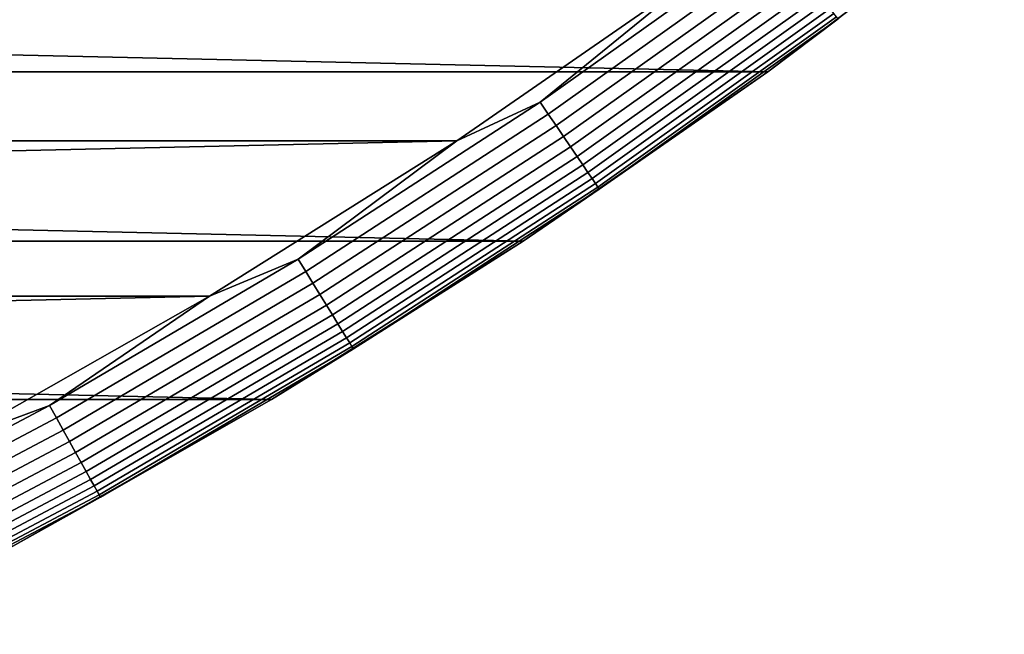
# Model space of a CAD drawing. Header units: metres. Extents: x -28 to 70, y -218 to 28.
# Tile 194 of 256: x 13.06 to 17.15, y -24.58 to -22.03. Entities that reach past the tile are written whole.
import ezdxf

# ---------------------------------------------------------------- set-up
doc = ezdxf.new("R2010")
doc.units = ezdxf.units.M
doc.layers.add('solid_10_261_432_XXX', color=7, linetype='CONTINUOUS')

msp = doc.modelspace()

# ---------------------------------------------------------------- linework, layer by layer
at = {"layer": 'solid_10_261_432_XXX'}
for points in [[(16.164074, -22.247982, -5), (-16.164074, -22.247982, -5), (-17.145966, -21.50037, -5)], [(17.145966, -21.50037, -5), (16.164074, -22.247982, -5), (-17.145966, -21.50037, -5)], [(17.145967, -21.500368, -0.5), (16.164093, -22.247969, -0.5), (16.164074, -22.247982, -5), (17.145966, -21.50037, -5)], [(16.455854, -22.028589, -0.440391), (16.164093, -22.247969, -0.5), (17.145967, -21.500368, -0.5)], [(15.220029, -22.37429, -0.003646), (16.194822, -21.679157, -0.003646), (15.870024, -21.843588)], [(15.253466, -22.423443, -0.014544), (16.2304, -21.726784, -0.014544), (16.194822, -21.679157, -0.003646), (15.220029, -22.37429, -0.003646)], [(15.285918, -22.471151, -0.032535), (16.264931, -21.77301, -0.032535), (16.2304, -21.726784, -0.014544), (15.253466, -22.423443, -0.014544)], [(15.316913, -22.516714, -0.057356), (16.297911, -21.817158, -0.057356), (16.264931, -21.77301, -0.032535), (15.285918, -22.471151, -0.032535)], [(15.345997, -22.559469, -0.088645), (16.328857, -21.858583, -0.088645), (16.297911, -21.817158, -0.057356), (15.316913, -22.516714, -0.057356)], [(14.874039, -22.533596), (15.870024, -21.843588), (0, -22), (-14.873999, -22.533623)], [(15.220029, -22.37429, -0.003646), (15.870024, -21.843588), (14.874039, -22.533596)], [(15.372745, -22.598791, -0.125945), (16.357319, -21.896683, -0.125945), (16.328857, -21.858583, -0.088645), (15.345997, -22.559469, -0.088645)], [(15.396766, -22.634104, -0.16871), (16.382877, -21.930899, -0.16871), (16.357319, -21.896683, -0.125945), (15.372745, -22.598791, -0.125945)], [(15.417709, -22.664892, -0.216316), (16.405163, -21.960732, -0.216316), (16.382877, -21.930899, -0.16871), (15.396766, -22.634104, -0.16871)], [(15.435269, -22.690706, -0.268066), (16.423847, -21.985743, -0.268066), (16.405163, -21.960732, -0.216316), (15.417709, -22.664892, -0.216316)], [(15.449188, -22.711168, -0.323206), (16.438658, -22.005569, -0.323206), (16.423847, -21.985743, -0.268066), (15.435269, -22.690706, -0.268066)], [(15.459265, -22.725981, -0.380929), (16.449379, -22.019922, -0.380929), (16.438658, -22.005569, -0.323206), (15.449188, -22.711168, -0.323206)], [(15.46535, -22.734926, -0.440391), (16.455854, -22.028589, -0.440391), (16.449379, -22.019922, -0.380929), (15.459265, -22.725981, -0.380929)], [(15.46535, -22.734926, -0.440391), (16.164093, -22.247969, -0.5), (16.455854, -22.028589, -0.440391)], [(15.149656, -22.950771, -5), (-15.149656, -22.950771, -5), (-16.164074, -22.247982, -5)], [(16.164074, -22.247982, -5), (15.149656, -22.950771, -5), (-16.164074, -22.247982, -5)], [(16.164093, -22.247969, -0.5), (15.149665, -22.950766, -0.5), (15.149656, -22.950771, -5), (16.164074, -22.247982, -5)], [(15.46535, -22.734926, -0.440391), (15.149665, -22.950766, -0.5), (16.164093, -22.247969, -0.5)], [(14.215442, -23.025623, -0.003646), (15.220029, -22.37429, -0.003646), (14.874039, -22.533596)], [(14.246672, -23.076208, -0.014544), (15.253466, -22.423443, -0.014544), (15.220029, -22.37429, -0.003646), (14.215442, -23.025623, -0.003646)], [(14.276982, -23.125303, -0.032535), (15.285918, -22.471151, -0.032535), (15.253466, -22.423443, -0.014544), (14.246672, -23.076208, -0.014544)], [(14.305931, -23.172194, -0.057356), (15.316913, -22.516714, -0.057356), (15.285918, -22.471151, -0.032535), (14.276982, -23.125303, -0.032535)], [(-14.873999, -22.533623), (-13.848095, -23.178228), (14.874039, -22.533596)], [(-13.848095, -23.178228), (13.848136, -23.178204), (14.874039, -22.533596)], [(14.215442, -23.025623, -0.003646), (14.874039, -22.533596), (13.848136, -23.178204)], [(14.333096, -23.216194, -0.088645), (15.345997, -22.559469, -0.088645), (15.316913, -22.516714, -0.057356), (14.305931, -23.172194, -0.057356)], [(14.358078, -23.256659, -0.125945), (15.372745, -22.598791, -0.125945), (15.345997, -22.559469, -0.088645), (14.333096, -23.216194, -0.088645)], [(14.380513, -23.292999, -0.16871), (15.396766, -22.634104, -0.16871), (15.372745, -22.598791, -0.125945), (14.358078, -23.256659, -0.125945)], [(14.400075, -23.324684, -0.216316), (15.417709, -22.664892, -0.216316), (15.396766, -22.634104, -0.16871), (14.380513, -23.292999, -0.16871)], [(14.416475, -23.35125, -0.268066), (15.435269, -22.690706, -0.268066), (15.417709, -22.664892, -0.216316), (14.400075, -23.324684, -0.216316)], [(14.429477, -23.372309, -0.323206), (15.449188, -22.711168, -0.323206), (15.435269, -22.690706, -0.268066), (14.416475, -23.35125, -0.268066)], [(14.438888, -23.387552, -0.380929), (15.459265, -22.725981, -0.380929), (15.449188, -22.711168, -0.323206), (14.429477, -23.372309, -0.323206)], [(14.444571, -23.396757, -0.440391), (15.46535, -22.734926, -0.440391), (15.459265, -22.725981, -0.380929), (14.438888, -23.387552, -0.380929)], [(14.444571, -23.396757, -0.440391), (15.149665, -22.950766, -0.5), (15.46535, -22.734926, -0.440391)], [(14.104724, -23.607344, -5), (-14.104724, -23.607344, -5), (-15.149656, -22.950771, -5)], [(15.149656, -22.950771, -5), (14.104724, -23.607344, -5), (-15.149656, -22.950771, -5)], [(15.149665, -22.950766, -0.5), (14.104729, -23.607344, -0.5), (14.104724, -23.607344, -5), (15.149656, -22.950771, -5)], [(14.444571, -23.396757, -0.440391), (14.104729, -23.607344, -0.5), (15.149665, -22.950766, -0.5)], [(13.183028, -23.631884, -0.003646), (14.215442, -23.025623, -0.003646), (13.848136, -23.178204)], [(13.211989, -23.6838, -0.014544), (14.246672, -23.076208, -0.014544), (14.215442, -23.025623, -0.003646), (13.183028, -23.631884, -0.003646)], [(13.240099, -23.734188, -0.032535), (14.276982, -23.125303, -0.032535), (14.246672, -23.076208, -0.014544), (13.211989, -23.6838, -0.014544)], [(13.266945, -23.782312, -0.057356), (14.305931, -23.172194, -0.057356), (14.276982, -23.125303, -0.032535), (13.240099, -23.734188, -0.032535)], [(-13.848095, -23.178228), (-12.79426, -23.776182), (13.848136, -23.178204)], [(-12.79426, -23.776182), (12.794302, -23.776161), (13.848136, -23.178204)], [(13.183028, -23.631884, -0.003646), (13.848136, -23.178204), (12.794302, -23.776161)], [(13.292136, -23.827471, -0.088645), (14.333096, -23.216194, -0.088645), (14.305931, -23.172194, -0.057356), (13.266945, -23.782312, -0.057356)], [(13.315305, -23.869001, -0.125945), (14.358078, -23.256659, -0.125945), (14.333096, -23.216194, -0.088645), (13.292136, -23.827471, -0.088645)], [(13.336111, -23.9063, -0.16871), (14.380513, -23.292999, -0.16871), (14.358078, -23.256659, -0.125945), (13.315305, -23.869001, -0.125945)], [(13.354252, -23.938818, -0.216316), (14.400075, -23.324684, -0.216316), (14.380513, -23.292999, -0.16871), (13.336111, -23.9063, -0.16871)], [(13.369461, -23.966084, -0.268066), (14.416475, -23.35125, -0.268066), (14.400075, -23.324684, -0.216316), (13.354252, -23.938818, -0.216316)], [(13.381517, -23.987696, -0.323206), (14.429477, -23.372309, -0.323206), (14.416475, -23.35125, -0.268066), (13.369461, -23.966084, -0.268066)], [(13.390245, -24.003342, -0.380929), (14.438888, -23.387552, -0.380929), (14.429477, -23.372309, -0.323206), (13.381517, -23.987696, -0.323206)], [(13.395516, -24.012789, -0.440391), (14.444571, -23.396757, -0.440391), (14.438888, -23.387552, -0.380929), (13.390245, -24.003342, -0.380929)], [(13.395516, -24.012789, -0.440391), (14.104729, -23.607344, -0.5), (14.444571, -23.396757, -0.440391)], [(14.104724, -23.607344, -5), (13.031395, -24.216373, -5), (-14.104724, -23.607344, -5)], [(14.104729, -23.607344, -0.5), (13.031386, -24.216377, -0.5), (13.031395, -24.216373, -5), (14.104724, -23.607344, -5)], [(13.395516, -24.012789, -0.440391), (13.031386, -24.216377, -0.5), (14.104729, -23.607344, -0.5)], [(12.124807, -24.191883, -0.003646), (13.183028, -23.631884, -0.003646), (12.794302, -23.776161)], [(12.151444, -24.245029, -0.014544), (13.211989, -23.6838, -0.014544), (13.183028, -23.631884, -0.003646), (12.124807, -24.191883, -0.003646)], [(12.177298, -24.296612, -0.032535), (13.240099, -23.734188, -0.032535), (13.211989, -23.6838, -0.014544), (12.151444, -24.245029, -0.014544)], [(12.201988, -24.345877, -0.057356), (13.266945, -23.782312, -0.057356), (13.240099, -23.734188, -0.032535), (12.177298, -24.296612, -0.032535)], [(12.225158, -24.392105, -0.088645), (13.292136, -23.827471, -0.088645), (13.266945, -23.782312, -0.057356), (12.201988, -24.345877, -0.057356)], [(12.246466, -24.43462, -0.125945), (13.315305, -23.869001, -0.125945), (13.292136, -23.827471, -0.088645), (12.225158, -24.392105, -0.088645)], [(12.265602, -24.472801, -0.16871), (13.336111, -23.9063, -0.16871), (13.315305, -23.869001, -0.125945), (12.246466, -24.43462, -0.125945)], [(12.282287, -24.50609, -0.216316), (13.354252, -23.938818, -0.216316), (13.336111, -23.9063, -0.16871), (12.265602, -24.472801, -0.16871)], [(12.296275, -24.534002, -0.268066), (13.369461, -23.966084, -0.268066), (13.354252, -23.938818, -0.216316), (12.282287, -24.50609, -0.216316)], [(12.307364, -24.556128, -0.323206), (13.381517, -23.987696, -0.323206), (13.369461, -23.966084, -0.268066), (12.296275, -24.534002, -0.268066)], [(12.315392, -24.572142, -0.380929), (13.390245, -24.003342, -0.380929), (13.381517, -23.987696, -0.323206), (12.307364, -24.556128, -0.323206)], [(12.320239, -24.581814, -0.440391), (13.395516, -24.012789, -0.440391), (13.390245, -24.003342, -0.380929), (12.315392, -24.572142, -0.380929)], [(12.320239, -24.581814, -0.440391), (13.031386, -24.216377, -0.5), (13.395516, -24.012789, -0.440391)]]:
    msp.add_3dface(points, dxfattribs=at)

doc.saveas('drawing.dxf')
